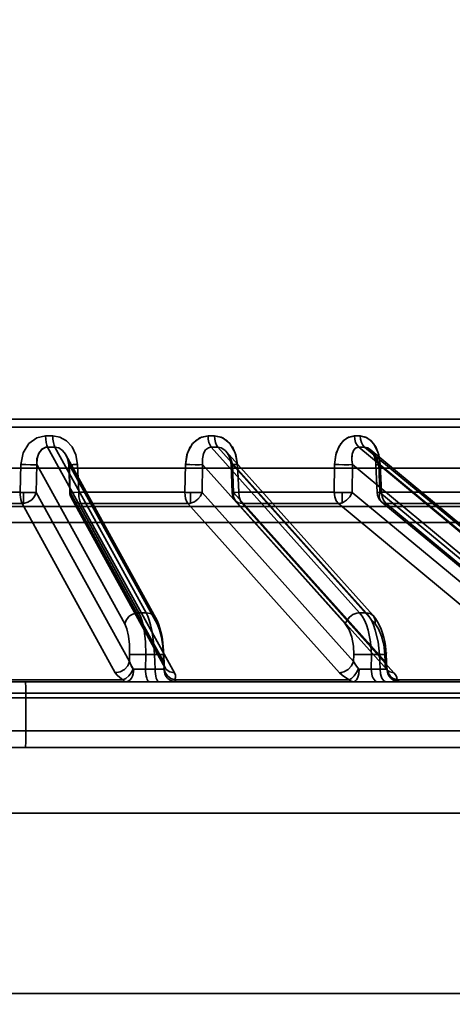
# Model space of a CAD drawing. Header units: millimetres. Extents: x 42175 to 97175, y 10092 to 468192.
# Tile 15 of 256: x 61998 to 62025, y 25504 to 25564. Entities that reach past the tile are written whole.
import ezdxf

# ---------------------------------------------------------------- set-up
doc = ezdxf.new("R2010")
doc.units = ezdxf.units.MM
doc.header["$XCLIPFRAME"] = 2
doc.layers.add('AHU03-3-68634OBJ', color=8, linetype='Continuous')
doc.layers.add('EC-MTR_250-0_7OBJ', color=8, linetype='Continuous')
picture_1 = doc.add_image_def('image1.bmp', size_in_pixel=(951, 911))

msp = doc.modelspace()

# ---------------------------------------------------------------- linework, layer by layer
at = {"layer": 'AHU03-3-68634OBJ', "color": 8, "linetype": 'Continuous', "lineweight": 35, "ltscale": 100}
for p, q in [((62118.277, 25519.827), (61850.277, 25519.827)), ((62117.777, 25515.827), (61850.777, 25515.827)), ((62117.777, 25504.827), (61850.777, 25504.827))]:
    msp.add_line(p, q, dxfattribs=at)
at = {"layer": 'EC-MTR_250-0_7OBJ', "color": 8, "linetype": 'Continuous', "lineweight": 35, "ltscale": 100}
for p, q in [((62038.247, 25539.827), (61986.429, 25539.827)), ((62038.746, 25539.34), (61986.408, 25539.34)), ((62010.181, 25538.802), (62009.779, 25538.802)), ((62005.571, 25528.028), (62000.008, 25538.115)), ((62006.013, 25528.028), (62000.45, 25538.115)), ((62019.012, 25528.028), (62009.978, 25538.115)), ((62009.978, 25538.115), (62010.385, 25538.115)), ((62019.419, 25528.028), (62010.385, 25538.115)), ((62031.252, 25527.917), (62018.96, 25538.115)), ((62031.606, 25527.919), (62019.317, 25538.115)), ((62019.652, 25537.973), (62031.662, 25528.009)), ((62001.14, 25537.615), (62006.605, 25527.706)), ((62010.891, 25537.845), (62019.84, 25527.854)), ((62010.968, 25537.737), (62011.014, 25537.658)), ((62011.014, 25537.658), (62011.057, 25537.57)), ((62011.056, 25537.57), (62011.095, 25537.474)), ((62011.095, 25537.474), (62011.127, 25537.373)), ((62011.126, 25537.374), (62011.152, 25537.267)), ((61933.427, 25536.827), (62035.127, 25536.827)), ((61998.341, 25535.364), (61998.384, 25537.057)), ((61998.384, 25537.057), (61998.341, 25535.364)), ((61999.308, 25535.357), (61999.351, 25537.05)), ((62004.702, 25527.348), (61999.351, 25537.05)), ((62001.361, 25535.353), (62001.293, 25537.045)), ((62001.391, 25535.357), (62001.323, 25537.05)), ((62006.674, 25527.348), (62001.323, 25537.05)), ((62001.835, 25537.057), (62001.902, 25535.364)), ((62001.902, 25535.364), (62001.835, 25537.057)), ((62008.397, 25537.057), (62008.367, 25535.364)), ((62009.418, 25535.357), (62009.449, 25537.05)), ((62018.138, 25527.348), (62009.449, 25537.05)), ((62011.152, 25537.267), (62011.17, 25537.156)), ((62011.17, 25537.157), (62011.179, 25537.044)), ((62011.25, 25535.351), (62011.179, 25537.044)), ((62019.956, 25527.348), (62011.266, 25537.05)), ((62011.338, 25535.357), (62011.266, 25537.05)), ((62011.649, 25535.364), (62011.578, 25537.057)), ((62011.578, 25537.057), (62011.649, 25535.364)), ((62017.484, 25537.057), (62017.467, 25535.364)), ((62017.467, 25535.364), (62017.484, 25537.057)), ((62018.561, 25535.357), (62018.579, 25537.05)), ((62029.75, 25527.782), (62018.579, 25537.05)), ((62019.97, 25537.301), (62019.99, 25537.17)), ((62019.99, 25537.174), (62020, 25537.043)), ((62020.072, 25535.351), (62020, 25537.043)), ((62030.358, 25528.599), (62020.172, 25537.05)), ((62020.244, 25535.357), (62020.172, 25537.05)), ((62020.343, 25535.364), (62020.272, 25537.057)), ((62020.343, 25535.364), (62020.272, 25537.057)), ((61998.341, 25535.364), (61991.479, 25535.364)), ((61998.547, 25534.684), (61998.547, 25535.358)), ((62004.992, 25525.056), (61999.308, 25535.357)), ((62007.075, 25525.056), (62001.391, 25535.357)), ((62001.46, 25534.998), (62007.144, 25524.698)), ((62008.367, 25535.364), (62001.902, 25535.364)), ((62008.719, 25534.698), (62008.719, 25535.354)), ((62018.647, 25525.056), (62009.418, 25535.357)), ((62020.567, 25525.056), (62011.338, 25535.357)), ((62017.467, 25535.364), (62011.649, 25535.364)), ((62017.953, 25534.723), (62017.953, 25535.352)), ((62026.692, 25528.614), (62018.561, 25535.357)), ((62028.366, 25528.622), (62020.244, 25535.357)), ((62025.291, 25535.364), (62020.343, 25535.364)), ((61936.835, 25534.501), (62031.718, 25534.501)), ((61998.451, 25534.677), (61991.535, 25534.677)), ((62004.132, 25524.376), (61998.451, 25534.677)), ((62007.727, 25524.376), (62002.04, 25534.677)), ((62008.555, 25534.677), (62002.04, 25534.677)), ((62017.782, 25524.376), (62008.555, 25534.677)), ((62011.454, 25534.851), (62020.683, 25524.55)), ((62021.095, 25524.376), (62011.863, 25534.677)), ((62017.726, 25534.677), (62011.863, 25534.677)), ((62025.855, 25527.934), (62017.726, 25534.677)), ((62020.361, 25534.769), (62028.482, 25528.034)), ((62028.749, 25527.942), (62020.625, 25534.677)), ((62025.612, 25534.677), (62020.625, 25534.677)), ((61983.264, 25533.527), (62035.599, 25533.527)), ((62006.013, 25528.028), (62005.571, 25528.028)), ((62019.419, 25528.028), (62019.012, 25528.028)), ((62006.702, 25527.509), (62006.605, 25527.708)), ((62006.701, 25527.509), (62006.605, 25527.708)), ((62006.783, 25527.299), (62006.701, 25527.509)), ((62004.992, 25525.056), (62005.001, 25525.478)), ((62005.974, 25524.599), (62005.994, 25525.478)), ((62005.994, 25525.478), (62006.52, 25525.478)), ((62006.52, 25525.478), (62006.557, 25524.599)), ((62007.075, 25525.056), (62007.057, 25525.478)), ((62007.115, 25524.817), (62007.087, 25525.484)), ((62018.647, 25525.056), (62018.653, 25525.478)), ((62019.716, 25524.599), (62019.728, 25525.478)), ((62020.213, 25525.478), (62019.728, 25525.478)), ((62020.213, 25525.478), (62020.254, 25524.599)), ((62020.567, 25525.056), (62020.548, 25525.478)), ((62020.635, 25525.487), (62020.617, 25525.747)), ((62020.674, 25524.661), (62020.635, 25525.487)), ((62007.119, 25524.778), (62007.115, 25524.818)), ((62005.974, 25524.599), (62006.557, 25524.599)), ((62007.144, 25524.697), (62007.139, 25524.707)), ((62020.254, 25524.599), (62019.716, 25524.599)), ((62020.699, 25524.533), (62020.705, 25524.523)), ((62006.206, 25523.827), (61993.273, 25523.827)), ((62004.588, 25523.942), (61993.315, 25523.942)), ((62006.789, 25523.827), (62006.206, 25523.827)), ((62006.789, 25523.827), (62039.608, 25523.827)), ((62018.372, 25523.942), (62007.753, 25523.942)), ((62030.452, 25523.942), (62021.289, 25523.942)), ((62051.41, 25523.127), (61924.89, 25523.127)), ((62040.14, 25522.844), (61993.12, 25522.845)), ((61998.678, 25520.845), (61998.677, 25522.845)), ((61998.678, 25520.845), (61994.52, 25520.845)), ((62031.148, 25520.845), (61998.678, 25520.845)), ((62031.148, 25520.827), (61998.678, 25520.827)), ((61994.506, 25519.827), (62034.266, 25519.827))]:
    msp.add_line(p, q, dxfattribs=at)
at = {"layer": 'EC-MTR_250-0_7OBJ', "color": 8, "linetype": 'Continuous', "lineweight": 35, "ltscale": 100, "flags": 128}
for points in [[(61999.887, 25538.802), (61999.353, 25538.686), (61998.87, 25538.332), (61998.524, 25537.768), (61998.384, 25537.057)], [(62000.008, 25538.115), (61999.959, 25538.234), (61999.92, 25538.4), (61999.896, 25538.597), (61999.887, 25538.802)], [(62001.835, 25537.057), (62001.733, 25537.637), (62001.499, 25538.127), (62001.158, 25538.5), (62000.753, 25538.727), (62000.323, 25538.802)], [(62000.45, 25538.115), (62000.399, 25538.234), (62000.359, 25538.4), (62000.332, 25538.597), (62000.323, 25538.802)], [(62009.779, 25538.802), (62009.287, 25538.686), (62008.842, 25538.332), (62008.524, 25537.768), (62008.397, 25537.057)], [(62008.397, 25537.057), (62008.482, 25537.637), (62008.695, 25538.127), (62009.007, 25538.5), (62009.381, 25538.727), (62009.779, 25538.802)], [(62009.779, 25538.802), (62009.794, 25538.597), (62009.835, 25538.4), (62009.899, 25538.234), (62009.978, 25538.115)], [(62011.578, 25537.057), (62011.482, 25537.637), (62011.264, 25538.127), (62010.951, 25538.5), (62010.577, 25538.727), (62010.181, 25538.802)], [(62010.181, 25538.802), (62010.671, 25538.686), (62011.116, 25538.332), (62011.438, 25537.768), (62011.578, 25537.057)], [(62010.385, 25538.115), (62010.304, 25538.234), (62010.239, 25538.4), (62010.197, 25538.597), (62010.181, 25538.802)], [(62017.484, 25537.057), (62017.556, 25537.637), (62017.741, 25538.127), (62018.014, 25538.5), (62018.342, 25538.727), (62018.692, 25538.802)], [(62018.691, 25538.801), (62018.26, 25538.686), (62017.87, 25538.332), (62017.592, 25537.768), (62017.484, 25537.057)], [(62018.692, 25538.802), (62018.712, 25538.597), (62018.767, 25538.4), (62018.853, 25538.234), (62018.96, 25538.115)], [(62019.044, 25538.802), (62019.473, 25538.686), (62019.863, 25538.332), (62020.146, 25537.768), (62020.272, 25537.057)], [(62019.317, 25538.115), (62019.209, 25538.234), (62019.121, 25538.4), (62019.065, 25538.597), (62019.044, 25538.802)], [(62020.272, 25537.057), (62020.185, 25537.637), (62019.993, 25538.127), (62019.718, 25538.5), (62019.391, 25538.727), (62019.045, 25538.801)], [(61999.351, 25537.05), (61999.362, 25537.395), (61999.467, 25537.737), (61999.665, 25537.991), (61999.901, 25538.104)], [(61999.351, 25537.05), (61999.367, 25537.43), (61999.471, 25537.746), (61999.652, 25537.98), (61999.901, 25538.104)], [(61999.901, 25538.104), (61999.936, 25538.11), (61999.971, 25538.114), (62000.008, 25538.115)], [(62001.323, 25537.05), (62001.243, 25537.385), (62001.103, 25537.679), (62000.912, 25537.913), (62000.688, 25538.063), (62000.45, 25538.115)], [(62009.449, 25537.05), (62009.433, 25537.402), (62009.493, 25537.705), (62009.623, 25537.942), (62009.812, 25538.083)], [(62009.449, 25537.05), (62009.433, 25537.4), (62009.499, 25537.722), (62009.628, 25537.947), (62009.812, 25538.083)], [(62009.812, 25538.083), (62009.865, 25538.101), (62009.92, 25538.111), (62009.978, 25538.115)], [(62009.812, 25538.083), (62009.865, 25538.101), (62009.92, 25538.111), (62009.978, 25538.115)], [(62011.266, 25537.05), (62011.194, 25537.314), (62011.094, 25537.546), (62010.97, 25537.747), (62010.83, 25537.908), (62010.69, 25538.019), (62010.572, 25538.079), (62010.385, 25538.115)], [(62018.579, 25537.05), (62018.539, 25537.347), (62018.563, 25537.692), (62018.644, 25537.913), (62018.787, 25538.067), (62018.96, 25538.115)], [(62018.579, 25537.05), (62018.541, 25537.314), (62018.542, 25537.546), (62018.576, 25537.747), (62018.641, 25537.908), (62018.725, 25538.019), (62018.807, 25538.079), (62018.96, 25538.115)], [(62020.172, 25537.05), (62020.074, 25537.347), (62019.895, 25537.692), (62019.717, 25537.913), (62019.509, 25538.067), (62019.317, 25538.115)], [(62019.641, 25537.981), (62019.672, 25537.953), (62019.707, 25537.915), (62019.745, 25537.865), (62019.786, 25537.802), (62019.829, 25537.725), (62019.87, 25537.635), (62019.909, 25537.533), (62019.942, 25537.421), (62019.97, 25537.301)], [(62019.642, 25537.98), (62019.674, 25537.951), (62019.711, 25537.909), (62019.752, 25537.856), (62019.794, 25537.79), (62019.836, 25537.711), (62019.876, 25537.62), (62019.913, 25537.52), (62019.945, 25537.41), (62019.972, 25537.293)], [(62001.119, 25537.646), (62001.158, 25537.574), (62001.193, 25537.497), (62001.223, 25537.415), (62001.25, 25537.329), (62001.27, 25537.238), (62001.285, 25537.143), (62001.293, 25537.045)], [(62001.119, 25537.645), (62001.172, 25537.543), (62001.218, 25537.432), (62001.254, 25537.311), (62001.28, 25537.181), (62001.293, 25537.045)], [(62010.871, 25537.864), (62010.919, 25537.807), (62010.968, 25537.737), (62011.014, 25537.658)], [(61999.351, 25537.05), (61999.296, 25537.047), (61999.213, 25537.044), (61998.972, 25537.044), (61998.674, 25537.048), (61998.384, 25537.057)], [(62001.293, 25537.045), (62001.315, 25537.044), (62001.332, 25537.043), (62001.354, 25537.043), (62001.382, 25537.044), (62001.413, 25537.044), (62001.449, 25537.045), (62001.533, 25537.047), (62001.628, 25537.05), (62001.73, 25537.053), (62001.835, 25537.057)], [(62001.323, 25537.05), (62001.307, 25537.048), (62001.297, 25537.047), (62001.307, 25537.044), (62001.325, 25537.043), (62001.351, 25537.043), (62001.385, 25537.044), (62001.425, 25537.044), (62001.472, 25537.045), (62001.525, 25537.047), (62001.582, 25537.048), (62001.642, 25537.05), (62001.705, 25537.052), (62001.835, 25537.057)], [(62001.323, 25537.05), (62001.31, 25537.048), (62001.298, 25537.047)], [(62008.367, 25535.364), (62008.385, 25536.21), (62008.404, 25537.056)], [(62009.449, 25537.05), (62009.263, 25537.044), (62008.988, 25537.044), (62008.677, 25537.048), (62008.397, 25537.057)], [(62011.179, 25537.044), (62011.19, 25537.043), (62011.208, 25537.044), (62011.224, 25537.044), (62011.244, 25537.045), (62011.267, 25537.045), (62011.293, 25537.046), (62011.353, 25537.048), (62011.422, 25537.051), (62011.498, 25537.053), (62011.578, 25537.057)], [(62011.266, 25537.05), (62011.247, 25537.049), (62011.23, 25537.048), (62011.215, 25537.047), (62011.203, 25537.046), (62011.193, 25537.045), (62011.182, 25537.044)], [(62011.266, 25537.05), (62011.237, 25537.048), (62011.213, 25537.047), (62011.195, 25537.045), (62011.183, 25537.044), (62011.212, 25537.044), (62011.238, 25537.044), (62011.272, 25537.045), (62011.312, 25537.047), (62011.357, 25537.048), (62011.408, 25537.05), (62011.462, 25537.052), (62011.578, 25537.057)], [(62017.484, 25537.057), (62017.705, 25537.049), (62017.971, 25537.045)], [(62018.579, 25537.05), (62018.354, 25537.044), (62018.055, 25537.044), (62017.743, 25537.048), (62017.484, 25537.057)], [(62020, 25537.043), (62020.012, 25537.044), (62020.031, 25537.045), (62020.044, 25537.046), (62020.059, 25537.047), (62020.077, 25537.048), (62020.117, 25537.049), (62020.164, 25537.052), (62020.216, 25537.054), (62020.272, 25537.057)], [(62020.172, 25537.05), (62020.136, 25537.048), (62020.103, 25537.047), (62020.073, 25537.046), (62020.048, 25537.045), (62020.028, 25537.044), (62020.013, 25537.044), (62020.001, 25537.043)], [(61998.341, 25535.364), (61998.396, 25535.362), (61998.452, 25535.36), (61998.501, 25535.36), (61998.547, 25535.358)], [(61998.451, 25534.677), (61998.409, 25534.79), (61998.379, 25534.923), (61998.359, 25535.064), (61998.347, 25535.212), (61998.341, 25535.364)], [(61998.341, 25535.364), (61998.346, 25535.212), (61998.358, 25535.065), (61998.378, 25534.922), (61998.409, 25534.79), (61998.451, 25534.677)], [(61998.547, 25535.358), (61998.568, 25535.357), (61998.596, 25535.357), (61998.628, 25535.356), (61998.661, 25535.355), (61998.692, 25535.354), (61998.721, 25535.354), (61998.749, 25535.353), (61998.78, 25535.353), (61998.813, 25535.352), (61998.85, 25535.352), (61998.889, 25535.352), (61998.932, 25535.351), (61998.976, 25535.351), (61999.023, 25535.351), (61999.072, 25535.351), (61999.123, 25535.351), (61999.173, 25535.352), (61999.222, 25535.353), (61999.268, 25535.355), (61999.308, 25535.357)], [(61999.308, 25535.357), (61999.215, 25535.118), (61999.042, 25534.91), (61998.811, 25534.759), (61998.547, 25534.684)], [(62001.391, 25535.357), (62001.365, 25535.352), (62001.448, 25535.351), (62001.634, 25535.355), (62001.902, 25535.364)], [(62001.391, 25535.357), (62001.366, 25535.352), (62001.453, 25535.351), (62001.641, 25535.355), (62001.902, 25535.364)], [(62002.04, 25534.677), (62001.766, 25534.731), (62001.548, 25534.878), (62001.417, 25535.097), (62001.391, 25535.357)], [(62001.902, 25535.364), (62001.92, 25535.091), (62001.968, 25534.852), (62002.04, 25534.677)], [(62008.367, 25535.364), (62008.38, 25535.167), (62008.414, 25534.985), (62008.47, 25534.817), (62008.555, 25534.677)], [(62008.555, 25534.677), (62008.471, 25534.817), (62008.414, 25534.985), (62008.38, 25535.167), (62008.367, 25535.364)], [(62009.418, 25535.357), (62009.317, 25535.135), (62009.156, 25534.938), (62008.949, 25534.787), (62008.719, 25534.698)], [(62008.719, 25535.354), (62008.754, 25535.354), (62008.801, 25535.353), (62008.853, 25535.352), (62008.906, 25535.352), (62008.963, 25535.351), (62009.023, 25535.351), (62009.087, 25535.351), (62009.154, 25535.351), (62009.222, 25535.352), (62009.291, 25535.353), (62009.357, 25535.355), (62009.418, 25535.357)], [(62011.649, 25535.364), (62011.424, 25535.356), (62011.286, 25535.351), (62011.253, 25535.352), (62011.338, 25535.357)], [(62011.649, 25535.364), (62011.421, 25535.355), (62011.283, 25535.351), (62011.254, 25535.352), (62011.338, 25535.357)], [(62011.338, 25535.357), (62011.334, 25535.097), (62011.37, 25534.981), (62011.431, 25534.878), (62011.514, 25534.794), (62011.616, 25534.731), (62011.863, 25534.677)], [(62011.863, 25534.677), (62011.752, 25534.848), (62011.678, 25535.085), (62011.649, 25535.364)], [(62017.726, 25534.677), (62017.592, 25534.848), (62017.502, 25535.085), (62017.467, 25535.364)], [(62017.467, 25535.364), (62017.733, 25535.356), (62018.026, 25535.351), (62018.318, 25535.352), (62018.561, 25535.357)], [(62017.467, 25535.364), (62017.53, 25535.361), (62017.593, 25535.359), (62017.655, 25535.357), (62017.714, 25535.356), (62017.77, 25535.355), (62017.822, 25535.354), (62017.869, 25535.353), (62017.915, 25535.352), (62017.953, 25535.352)], [(62018.561, 25535.357), (62018.422, 25535.097), (62018.216, 25534.878), (62018.097, 25534.794), (62017.972, 25534.731), (62017.726, 25534.677)], [(62017.953, 25535.352), (62017.988, 25535.352), (62018.032, 25535.351), (62018.08, 25535.351), (62018.13, 25535.351), (62018.184, 25535.351), (62018.242, 25535.351), (62018.302, 25535.351), (62018.366, 25535.352), (62018.431, 25535.353), (62018.497, 25535.355), (62018.561, 25535.357)], [(62020.343, 25535.364), (62020.158, 25535.355), (62020.075, 25535.351), (62020.105, 25535.352), (62020.244, 25535.357)], [(62020.625, 25534.677), (62020.514, 25534.692), (62020.416, 25534.731), (62020.333, 25534.794), (62020.27, 25534.878), (62020.229, 25534.981), (62020.21, 25535.097), (62020.244, 25535.357)], [(62020.343, 25535.364), (62020.38, 25535.093), (62020.476, 25534.854), (62020.625, 25534.677)], [(62008.555, 25534.677), (62008.596, 25534.679), (62008.719, 25534.698)], [(62008.719, 25534.698), (62008.678, 25534.689), (62008.555, 25534.677)], [(62017.953, 25534.723), (62017.895, 25534.704), (62017.726, 25534.677)], [(62005.463, 25528.021), (62005.202, 25527.947), (62005.076, 25527.877), (62004.962, 25527.79), (62004.865, 25527.687), (62004.788, 25527.576), (62004.702, 25527.348)], [(62005.571, 25528.028), (62005.668, 25527.819), (62005.755, 25527.57), (62005.829, 25527.284), (62005.891, 25526.966), (62005.973, 25526.256), (62005.994, 25525.478)], [(62006.674, 25527.348), (62006.651, 25527.601), (62006.513, 25527.83), (62006.281, 25527.98), (62006.013, 25528.028)], [(62006.52, 25525.478), (62006.464, 25526.256), (62006.355, 25526.966), (62006.284, 25527.284), (62006.203, 25527.57), (62006.112, 25527.819), (62006.013, 25528.028)], [(62018.836, 25528.007), (62018.605, 25527.917), (62018.392, 25527.759), (62018.231, 25527.558), (62018.138, 25527.348)], [(62019.012, 25528.028), (62018.97, 25528.027), (62018.836, 25528.007)], [(62019.728, 25525.478), (62019.681, 25526.256), (62019.539, 25526.966), (62019.436, 25527.284), (62019.312, 25527.57), (62019.171, 25527.819), (62019.012, 25528.028)], [(62019.419, 25528.028), (62019.58, 25527.819), (62019.725, 25527.57), (62019.855, 25527.284), (62019.967, 25526.966), (62020.134, 25526.256), (62020.213, 25525.478)], [(62019.419, 25528.028), (62019.662, 25527.98), (62019.859, 25527.83), (62019.961, 25527.601), (62019.956, 25527.348)], [(62020.225, 25527.259), (62020.109, 25527.479), (62019.981, 25527.677), (62019.839, 25527.854)], [(62020.617, 25525.747), (62020.585, 25526.008), (62020.541, 25526.27), (62020.483, 25526.528), (62020.411, 25526.78), (62020.326, 25527.025), (62020.225, 25527.259), (62020.109, 25527.479), (62019.981, 25527.677), (62019.839, 25527.854)], [(62005.001, 25525.478), (62004.988, 25526.093), (62004.928, 25526.608), (62004.825, 25527.049), (62004.702, 25527.348)], [(62006.674, 25527.348), (62006.824, 25526.982), (62006.936, 25526.533), (62007.017, 25525.997), (62007.057, 25525.478)], [(62007.087, 25525.484), (62007.073, 25525.721), (62007.054, 25525.954), (62007.028, 25526.182), (62006.996, 25526.409), (62006.956, 25526.633), (62006.909, 25526.857), (62006.851, 25527.081), (62006.782, 25527.3)], [(62018.138, 25527.348), (62018.374, 25526.982), (62018.534, 25526.533), (62018.63, 25525.997), (62018.653, 25525.478)], [(62020.548, 25525.478), (62020.479, 25526.093), (62020.349, 25526.608), (62020.162, 25527.049), (62019.956, 25527.348)], [(62007.073, 25525.72), (62007.054, 25525.954), (62007.028, 25526.182), (62006.996, 25526.408), (62006.956, 25526.633), (62006.909, 25526.857), (62006.851, 25527.081)], [(62005.001, 25525.478), (62005.044, 25525.481), (62005.106, 25525.485), (62005.282, 25525.488), (62005.512, 25525.488), (62005.762, 25525.485)], [(62006.52, 25525.478), (62006.629, 25525.481), (62006.735, 25525.485), (62006.834, 25525.487), (62006.922, 25525.489), (62006.96, 25525.489), (62006.993, 25525.489), (62007.022, 25525.489), (62007.046, 25525.488), (62007.064, 25525.488), (62007.077, 25525.487), (62007.087, 25525.488), (62007.065, 25525.352)], [(62007.087, 25525.484), (62007.069, 25525.48), (62007.057, 25525.478)], [(62018.653, 25525.478), (62018.77, 25525.484), (62018.934, 25525.488), (62019.135, 25525.489), (62019.351, 25525.487)], [(62020.213, 25525.478), (62020.296, 25525.481), (62020.376, 25525.484), (62020.45, 25525.486), (62020.514, 25525.488), (62020.541, 25525.488), (62020.566, 25525.489), (62020.587, 25525.489), (62020.604, 25525.489), (62020.618, 25525.489), (62020.631, 25525.488), (62020.653, 25525.611)], [(62020.548, 25525.478), (62020.577, 25525.48), (62020.601, 25525.482), (62020.62, 25525.484), (62020.631, 25525.486), (62020.619, 25525.489), (62020.598, 25525.489), (62020.57, 25525.489), (62020.534, 25525.488), (62020.492, 25525.487), (62020.443, 25525.486), (62020.39, 25525.484), (62020.333, 25525.482), (62020.213, 25525.478)], [(62020.635, 25525.487), (62020.621, 25525.484), (62020.611, 25525.483), (62020.599, 25525.482), (62020.584, 25525.481), (62020.548, 25525.478)], [(62004.992, 25525.056), (62004.886, 25524.796), (62004.687, 25524.577), (62004.423, 25524.43), (62004.132, 25524.376)], [(62005.215, 25524.612), (62005.141, 25524.716), (62004.992, 25525.056)], [(62004.992, 25525.056), (62005.028, 25524.94), (62005.215, 25524.612)], [(62007.075, 25525.056), (62007.09, 25524.996), (62007.115, 25524.817)], [(62007.075, 25525.056), (62007.101, 25524.796), (62007.233, 25524.577), (62007.452, 25524.43), (62007.727, 25524.376)], [(62007.115, 25524.817), (62007.111, 25524.876), (62007.075, 25525.056)], [(62007.115, 25524.817), (62007.116, 25524.764), (62007.097, 25524.612)], [(62007.097, 25524.612), (62007.107, 25524.661), (62007.115, 25524.817)], [(62007.132, 25524.723), (62007.125, 25524.746), (62007.119, 25524.778), (62007.115, 25524.818)], [(62018.647, 25525.056), (62018.522, 25524.796), (62018.315, 25524.577), (62018.056, 25524.43), (62017.782, 25524.376)], [(62018.94, 25524.612), (62018.772, 25524.825), (62018.647, 25525.056)], [(62018.647, 25525.056), (62018.772, 25524.825), (62018.94, 25524.612)], [(62020.567, 25525.056), (62020.563, 25524.796), (62020.6, 25524.679), (62020.662, 25524.577), (62020.745, 25524.493), (62020.848, 25524.43), (62021.095, 25524.376)], [(62020.673, 25524.661), (62020.641, 25524.854), (62020.567, 25525.056)], [(62020.674, 25524.612), (62020.648, 25524.827), (62020.567, 25525.056)], [(62004.132, 25524.376), (62004.244, 25524.22), (62004.398, 25524.075), (62004.588, 25523.942)], [(62004.588, 25523.942), (62004.77, 25524.03), (62004.953, 25524.187), (62005.108, 25524.392), (62005.215, 25524.612)], [(62005.258, 25524.589), (62005.218, 25524.305), (62005.171, 25524.169), (62005.109, 25524.048), (62005.033, 25523.95), (62004.948, 25523.88), (62004.861, 25523.84), (62004.775, 25523.827)], [(62005.215, 25524.612), (62005.228, 25524.599), (62005.243, 25524.591), (62005.258, 25524.589)], [(62005.742, 25524.592), (62005.613, 25524.59), (62005.258, 25524.589)], [(62005.258, 25524.589), (62005.368, 25524.588), (62005.742, 25524.592)], [(62006.122, 25523.881), (62006.081, 25523.952), (62006.045, 25524.052), (62006.015, 25524.174), (62005.993, 25524.312), (62005.979, 25524.457), (62005.974, 25524.599)], [(62006.557, 25524.599), (62006.88, 25524.59), (62006.999, 25524.588), (62007.081, 25524.589)], [(62006.557, 25524.599), (62006.563, 25524.457), (62006.576, 25524.312), (62006.598, 25524.174), (62006.628, 25524.052), (62006.665, 25523.952), (62006.706, 25523.881)], [(62007.097, 25524.612), (62007.093, 25524.599), (62007.081, 25524.589)], [(62007.081, 25524.589), (62007.145, 25524.305), (62007.217, 25524.169), (62007.315, 25524.048), (62007.434, 25523.95), (62007.566, 25523.88), (62007.837, 25523.827)], [(62007.097, 25524.612), (62007.17, 25524.392), (62007.317, 25524.187), (62007.523, 25524.03), (62007.753, 25523.942)], [(62007.144, 25524.697), (62007.139, 25524.707), (62007.132, 25524.723)], [(62007.727, 25524.376), (62007.788, 25524.22), (62007.795, 25524.075), (62007.753, 25523.942)], [(62017.782, 25524.376), (62017.823, 25524.378), (62017.949, 25524.397)], [(62017.782, 25524.376), (62017.946, 25524.22), (62018.145, 25524.075), (62018.372, 25523.942)], [(62018.94, 25524.612), (62018.829, 25524.392), (62018.684, 25524.187), (62018.523, 25524.03), (62018.372, 25523.942)], [(62018.639, 25523.827), (62018.702, 25523.84), (62018.765, 25523.88), (62018.826, 25523.95), (62018.881, 25524.048), (62018.926, 25524.169), (62018.96, 25524.305), (62018.989, 25524.589)], [(62018.989, 25524.589), (62018.971, 25524.591), (62018.955, 25524.599), (62018.94, 25524.612)], [(62019.339, 25524.59), (62019.436, 25524.591), (62019.716, 25524.599)], [(62020.093, 25523.827), (62020.026, 25523.84), (62019.957, 25523.881), (62019.891, 25523.952), (62019.831, 25524.052), (62019.782, 25524.174), (62019.746, 25524.312), (62019.716, 25524.599)], [(62020.254, 25524.599), (62020.409, 25524.594), (62020.533, 25524.59), (62020.622, 25524.588), (62020.651, 25524.588), (62020.67, 25524.589)], [(62020.631, 25523.827), (62020.563, 25523.84), (62020.494, 25523.881), (62020.428, 25523.952), (62020.369, 25524.052), (62020.32, 25524.174), (62020.284, 25524.312), (62020.254, 25524.599)], [(62020.67, 25524.589), (62020.674, 25524.612)], [(62021.461, 25523.827), (62021.177, 25523.88), (62021.039, 25523.95), (62020.914, 25524.048), (62020.812, 25524.169), (62020.736, 25524.305), (62020.67, 25524.589)], [(62020.706, 25524.522), (62020.696, 25524.545), (62020.687, 25524.572), (62020.679, 25524.611), (62020.673, 25524.66)], [(62020.674, 25524.612), (62020.729, 25524.392), (62020.863, 25524.187), (62021.06, 25524.03), (62021.289, 25523.942)], [(62020.684, 25524.55), (62020.699, 25524.533), (62020.705, 25524.523)], [(62021.095, 25524.376), (62021.212, 25524.22), (62021.275, 25524.075), (62021.289, 25523.942)], [(62021.289, 25523.942), (62021.276, 25524.074), (62021.212, 25524.22), (62021.095, 25524.376)], [(61998.677, 25522.845), (61998.676, 25523.217), (61998.673, 25523.53), (61998.668, 25523.748), (61998.663, 25523.827)], [(62004.588, 25523.942), (62004.647, 25523.878), (62004.71, 25523.84), (62004.775, 25523.827)], [(62006.206, 25523.827), (62006.165, 25523.84), (62006.143, 25523.857), (62006.122, 25523.881)], [(62006.706, 25523.881), (62006.727, 25523.857), (62006.748, 25523.84), (62006.789, 25523.827)], [(62007.753, 25523.942), (62007.775, 25523.891), (62007.796, 25523.855), (62007.837, 25523.827)], [(62018.372, 25523.942), (62018.457, 25523.878), (62018.547, 25523.84), (62018.639, 25523.827)], [(62021.289, 25523.942), (62021.346, 25523.878), (62021.403, 25523.84), (62021.461, 25523.827)], [(61998.663, 25519.827), (61998.669, 25519.901), (61998.673, 25520.109), (61998.676, 25520.434), (61998.678, 25520.845)]]:
    msp.add_lwpolyline(points, dxfattribs=at)
at = {"layer": 'EC-MTR_250-0_7OBJ', "color": 8, "linetype": 'Continuous', "lineweight": 35, "ltscale": 100}
for centre, radius, start, end in [((62000.105, 25631.012), 92.21, 269.86466, 270.13534), ((62009.98, 25617.032), 78.231, 269.85298, 270.14702), ((62018.868, 25599.076), 60.275, 269.83275, 270.16725), ((62018.868, 25598.867), 60.066, 269.83217, 270.16783), ((62000.005, 25537.591), 0.524, 89.71843, 101.41147), ((62000.229, 25633.05), 94.935, 269.86662, 270.13338), ((62010.181, 25618.657), 80.543, 269.85511, 270.14489), ((62019.139, 25600.17), 62.056, 269.83517, 270.16483), ((62019.139, 25599.955), 61.841, 269.83459, 270.16541), ((62009.085, 25555.637), 18.594, 267.88086, 268.97052), ((61999.135, 25558.284), 22.934, 268.01693, 268.53167), ((62002.161, 25535.385), 0.8, 182.3008, 208.88831), ((62009.073, 25554.675), 19.324, 267.90657, 268.95283), ((62009.065, 25554.402), 19.051, 267.89899, 268.96026), ((62012.05, 25535.385), 0.8, 182.41667, 221.86115), ((62020.872, 25535.385), 0.8, 182.43493, 230.33266), ((61998.438, 25535.534), 0.858, 270.87886, 277.30871), ((61998.438, 25535.528), 0.851, 270.85335, 277.33438), ((62005.572, 25527.172), 0.856, 90.0518, 97.31346), ((62005.571, 25527.18), 0.848, 90.01903, 97.34623), ((62005.355, 25507.492), 17.997, 87.96612, 88.70531), ((62005.366, 25507.876), 17.613, 87.95806, 88.71338), ((62019.15, 25510.187), 15.301, 87.83406, 89.2458), ((62004.122, 25525.226), 0.85, 270.63558, 277.33792), ((62005.339, 25542.522), 17.934, 271.28502, 272.02776), ((62005.354, 25542.032), 17.444, 271.27458, 272.03821), ((62019.115, 25540.609), 16.021, 269.54907, 270.79991), ((62019.118, 25539.66), 15.072, 269.50969, 270.83929), ((62019.151, 25539.411), 14.823, 270.72462, 272.18297), ((62020.016, 25524.628), 0.659, 358.5857, 2.81759)]:
    msp.add_arc(centre, radius, start, end, dxfattribs=at)

# ---------------------------------------------------------------- pictures from other files: only their frames are drawn
at = {"color": 8, "lineweight": 13}
image = msp.add_image(picture_1, insert=(61504.134, 26425.821), size_in_units=(1986.021, 1904.625), rotation=-90, dxfattribs=at)
image.set_boundary_path([(-0.5, -0.5), (950.5, 910.5)])

doc.saveas('drawing.dxf')
